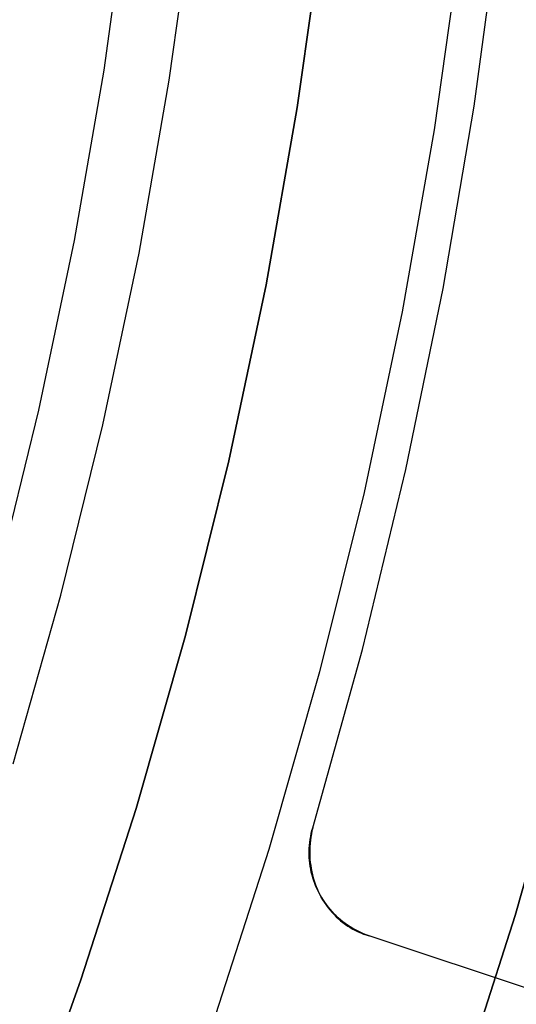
# Model space of a CAD drawing. Header units: millimetres. Extents: x 6239 to 7218, y -13987 to -13139.
# Tile 253 of 256: x 6784 to 6790, y -13477 to -13466. Entities that reach past the tile are written whole.
import ezdxf

# ---------------------------------------------------------------- set-up
doc = ezdxf.new("R2010")
doc.units = ezdxf.units.MM
doc.layers.add('color', color=7, linetype='Continuous')

msp = doc.modelspace()

# ---------------------------------------------------------------- linework, layer by layer
at = {"color": 7, "true_color": 0xffffff}
for p, q in [((6785.052, -13466.221, 212.03), (6785.324, -13464.263, 212.03)), ((6785.794, -13466.337, 211.366), (6786.07, -13464.353, 211.366)), ((6784.712, -13468.168, 212.03), (6785.052, -13466.221, 212.03)), ((6785.45, -13468.31, 211.366), (6785.794, -13466.337, 211.366)), ((6784.306, -13470.103, 212.03), (6784.712, -13468.168, 212.03)), ((6785.038, -13470.27, 211.366), (6785.45, -13468.31, 211.366)), ((6783.833, -13472.022, 212.03), (6784.306, -13470.103, 212.03)), ((6784.559, -13472.214, 211.366), (6785.038, -13470.27, 211.366)), ((6784.013, -13474.141, 211.366), (6784.559, -13472.214, 211.366)), ((6790.346, -13473.747, 259.6), (6789.743, -13475.873, 259.6)), ((6790.346, -13473.747, 259.6), (6789.743, -13475.873, 259.6)), ((6789.743, -13475.873, 231.716), (6790.346, -13473.747, 231.716)), ((6789.743, -13475.873, 245.658), (6790.346, -13473.747, 245.658)), ((6789.743, -13475.873, 231.716), (6790.346, -13473.747, 231.716)), ((6789.743, -13475.873, 259.6), (6789.068, -13477.976, 259.6)), ((6789.743, -13475.873, 259.6), (6789.068, -13477.976, 259.6)), ((6789.068, -13477.976, 231.716), (6789.743, -13475.873, 231.716)), ((6789.068, -13477.976, 245.658), (6789.743, -13475.873, 245.658)), ((6789.068, -13477.976, 231.716), (6789.743, -13475.873, 231.716))]:
    msp.add_line(p, q, dxfattribs=at)
at = {"layer": 'color', "color": 254, "true_color": 0xcad1ee}
for p, q in [((6787.543, -13464.616, 28.2), (6787.257, -13466.65, 28.2)), ((6787.257, -13466.65, 26.2), (6787.543, -13464.616, 26.2)), ((6787.543, -13464.616, 28.2), (6787.257, -13466.65, 28.2)), ((6787.257, -13466.65, 26.2), (6787.543, -13464.616, 26.2)), ((6787.543, -13464.616, 27.2), (6787.257, -13466.65, 27.2)), ((6789.276, -13466.632, 28.2), (6789.559, -13464.538, 28.2)), ((6789.276, -13466.632, 30.3), (6789.559, -13464.538, 30.3)), ((6789.276, -13466.632, 28.2), (6789.559, -13464.538, 28.2)), ((6789.276, -13466.632, 29.25), (6789.559, -13464.538, 29.25)), ((6789.276, -13466.632, 30.3), (6789.559, -13464.538, 30.3)), ((6789.114, -13464.814, 26.2), (6788.821, -13466.903, 26.2)), ((6789.114, -13464.814, 26.2), (6788.821, -13466.903, 26.2)), ((6787.257, -13466.65, 28.2), (6786.901, -13468.673, 28.2)), ((6786.901, -13468.673, 26.2), (6787.257, -13466.65, 26.2)), ((6787.257, -13466.65, 28.2), (6786.901, -13468.673, 28.2)), ((6786.901, -13468.673, 26.2), (6787.257, -13466.65, 26.2)), ((6787.257, -13466.65, 27.2), (6786.901, -13468.673, 27.2)), ((6788.922, -13468.714, 28.2), (6789.276, -13466.632, 28.2)), ((6788.922, -13468.714, 30.3), (6789.276, -13466.632, 30.3)), ((6788.922, -13468.714, 28.2), (6789.276, -13466.632, 28.2)), ((6788.922, -13468.714, 29.25), (6789.276, -13466.632, 29.25)), ((6788.922, -13468.714, 30.3), (6789.276, -13466.632, 30.3)), ((6788.821, -13466.903, 26.2), (6788.456, -13468.98, 26.2)), ((6788.821, -13466.903, 26.2), (6788.456, -13468.98, 26.2)), ((6786.901, -13468.673, 28.2), (6786.476, -13470.683, 28.2)), ((6786.476, -13470.683, 26.2), (6786.901, -13468.673, 26.2)), ((6786.901, -13468.673, 28.2), (6786.476, -13470.683, 28.2)), ((6786.476, -13470.683, 26.2), (6786.901, -13468.673, 26.2)), ((6786.901, -13468.673, 27.2), (6786.476, -13470.683, 27.2)), ((6788.497, -13470.783, 28.2), (6788.922, -13468.714, 28.2)), ((6788.497, -13470.783, 30.3), (6788.922, -13468.714, 30.3)), ((6788.497, -13470.783, 28.2), (6788.922, -13468.714, 28.2)), ((6788.497, -13470.783, 29.25), (6788.922, -13468.714, 29.25)), ((6788.497, -13470.783, 30.3), (6788.922, -13468.714, 30.3)), ((6788.456, -13468.98, 26.2), (6788.019, -13471.043, 26.2)), ((6788.456, -13468.98, 26.2), (6788.019, -13471.043, 26.2)), ((6786.476, -13470.683, 28.2), (6785.981, -13472.676, 28.2)), ((6785.981, -13472.676, 26.2), (6786.476, -13470.683, 26.2)), ((6786.476, -13470.683, 28.2), (6785.981, -13472.676, 28.2)), ((6785.981, -13472.676, 26.2), (6786.476, -13470.683, 26.2)), ((6786.476, -13470.683, 27.2), (6785.981, -13472.676, 27.2)), ((6788, -13472.836, 28.2), (6788.497, -13470.783, 28.2)), ((6788, -13472.836, 30.3), (6788.497, -13470.783, 30.3)), ((6788, -13472.836, 28.2), (6788.497, -13470.783, 28.2)), ((6788, -13472.836, 29.25), (6788.497, -13470.783, 29.25)), ((6788, -13472.836, 30.3), (6788.497, -13470.783, 30.3)), ((6788.019, -13471.043, 26.2), (6787.511, -13473.09, 26.2)), ((6788.019, -13471.043, 26.2), (6787.511, -13473.09, 26.2)), ((6785.981, -13472.676, 28.2), (6785.418, -13474.652, 28.2)), ((6785.418, -13474.652, 26.2), (6785.981, -13472.676, 26.2)), ((6785.981, -13472.676, 28.2), (6785.418, -13474.652, 28.2)), ((6785.418, -13474.652, 26.2), (6785.981, -13472.676, 26.2)), ((6785.981, -13472.676, 27.2), (6785.418, -13474.652, 27.2)), ((6787.434, -13474.871, 28.2), (6788, -13472.836, 28.2)), ((6787.434, -13474.871, 30.3), (6788, -13472.836, 30.3)), ((6787.434, -13474.871, 28.2), (6788, -13472.836, 28.2)), ((6787.434, -13474.871, 29.25), (6788, -13472.836, 29.25)), ((6787.434, -13474.871, 30.3), (6788, -13472.836, 30.3)), ((6787.511, -13473.09, 26.2), (6786.933, -13475.118, 26.2)), ((6787.511, -13473.09, 26.2), (6786.933, -13475.118, 26.2)), ((6785.418, -13474.652, 28.2), (6784.787, -13476.606, 28.2)), ((6784.787, -13476.606, 26.2), (6785.418, -13474.652, 26.2)), ((6785.418, -13474.652, 28.2), (6784.787, -13476.606, 28.2)), ((6784.787, -13476.606, 26.2), (6785.418, -13474.652, 26.2)), ((6785.418, -13474.652, 27.2), (6784.787, -13476.606, 27.2)), ((6787.404, -13475.004, 30.3), (6787.41, -13474.971, 30.3)), ((6787.41, -13474.971, 29.042), (6787.404, -13475.004, 29.042)), ((6787.404, -13475.004, 30.3), (6787.41, -13474.971, 30.3)), ((6787.412, -13474.978, 28.196), (6787.407, -13475.014, 28.193)), ((6787.412, -13474.978, 28.196), (6787.407, -13475.014, 28.193)), ((6787.41, -13474.971, 30.3), (6787.417, -13474.937, 30.3)), ((6787.417, -13474.937, 29.042), (6787.41, -13474.971, 29.042)), ((6787.41, -13474.971, 30.3), (6787.417, -13474.937, 30.3)), ((6787.418, -13474.942, 28.198), (6787.412, -13474.978, 28.196)), ((6787.418, -13474.942, 28.198), (6787.412, -13474.978, 28.196)), ((6787.417, -13474.937, 30.3), (6787.425, -13474.904, 30.3)), ((6787.425, -13474.904, 29.042), (6787.417, -13474.937, 29.042)), ((6787.417, -13474.937, 30.3), (6787.425, -13474.904, 30.3)), ((6787.425, -13474.906, 28.199), (6787.418, -13474.942, 28.198)), ((6787.425, -13474.906, 28.199), (6787.418, -13474.942, 28.198)), ((6787.425, -13474.904, 30.3), (6787.434, -13474.871, 30.3)), ((6787.434, -13474.871, 28.2), (6787.425, -13474.906, 28.199)), ((6787.434, -13474.871, 29.042), (6787.425, -13474.904, 29.042)), ((6787.434, -13474.871, 28.2), (6787.425, -13474.906, 28.199)), ((6787.425, -13474.904, 30.3), (6787.434, -13474.871, 30.3)), ((6787.434, -13474.871, 30.3), (6787.434, -13474.871, 28.2)), ((6787.434, -13474.871, 30.3), (6787.434, -13474.871, 28.2)), ((6787.394, -13475.106, 30.3), (6787.396, -13475.072, 30.3)), ((6787.396, -13475.072, 29.042), (6787.394, -13475.106, 29.042)), ((6787.394, -13475.106, 30.3), (6787.396, -13475.072, 30.3)), ((6787.396, -13475.072, 30.3), (6787.399, -13475.038, 30.3)), ((6787.399, -13475.038, 29.042), (6787.396, -13475.072, 29.042)), ((6787.396, -13475.072, 30.3), (6787.399, -13475.038, 30.3)), ((6787.399, -13475.038, 30.3), (6787.404, -13475.004, 30.3)), ((6787.404, -13475.004, 29.042), (6787.399, -13475.038, 29.042)), ((6787.399, -13475.038, 30.3), (6787.404, -13475.004, 30.3)), ((6787.401, -13475.086, 28.187), (6787.399, -13475.123, 28.183)), ((6787.401, -13475.086, 28.187), (6787.399, -13475.123, 28.183)), ((6787.403, -13475.05, 28.19), (6787.401, -13475.086, 28.187)), ((6787.403, -13475.05, 28.19), (6787.401, -13475.086, 28.187)), ((6787.407, -13475.014, 28.193), (6787.403, -13475.05, 28.19)), ((6787.407, -13475.014, 28.193), (6787.403, -13475.05, 28.19)), ((6786.933, -13475.118, 26.2), (6786.285, -13477.125, 26.2)), ((6786.933, -13475.118, 26.2), (6786.285, -13477.125, 26.2)), ((6787.393, -13475.14, 30.3), (6787.394, -13475.106, 30.3)), ((6787.394, -13475.106, 29.042), (6787.393, -13475.14, 29.042)), ((6787.393, -13475.14, 30.3), (6787.394, -13475.106, 30.3)), ((6787.393, -13475.175, 30.3), (6787.393, -13475.14, 30.3)), ((6787.393, -13475.14, 29.042), (6787.393, -13475.175, 29.042)), ((6787.393, -13475.175, 30.3), (6787.393, -13475.14, 30.3)), ((6787.394, -13475.209, 30.3), (6787.393, -13475.175, 30.3)), ((6787.393, -13475.175, 29.042), (6787.394, -13475.209, 29.042)), ((6787.394, -13475.209, 30.3), (6787.393, -13475.175, 30.3)), ((6787.399, -13475.123, 28.183), (6787.399, -13475.159, 28.179)), ((6787.399, -13475.123, 28.183), (6787.399, -13475.159, 28.179)), ((6787.399, -13475.159, 28.179), (6787.4, -13475.195, 28.174)), ((6787.399, -13475.159, 28.179), (6787.4, -13475.195, 28.174)), ((6787.4, -13475.195, 28.174), (6787.402, -13475.231, 28.169)), ((6787.4, -13475.195, 28.174), (6787.402, -13475.231, 28.169)), ((6787.396, -13475.243, 30.3), (6787.394, -13475.209, 30.3)), ((6787.394, -13475.209, 29.042), (6787.396, -13475.243, 29.042)), ((6787.396, -13475.243, 30.3), (6787.394, -13475.209, 30.3)), ((6787.4, -13475.277, 30.3), (6787.396, -13475.243, 30.3)), ((6787.396, -13475.243, 29.042), (6787.4, -13475.277, 29.042)), ((6787.4, -13475.277, 30.3), (6787.396, -13475.243, 30.3)), ((6787.405, -13475.311, 30.3), (6787.4, -13475.277, 30.3)), ((6787.4, -13475.277, 29.042), (6787.405, -13475.311, 29.042)), ((6787.405, -13475.311, 30.3), (6787.4, -13475.277, 30.3)), ((6787.402, -13475.231, 28.169), (6787.405, -13475.267, 28.163)), ((6787.402, -13475.231, 28.169), (6787.405, -13475.267, 28.163)), ((6787.405, -13475.267, 28.163), (6787.41, -13475.303, 28.157)), ((6787.405, -13475.267, 28.163), (6787.41, -13475.303, 28.157)), ((6787.41, -13475.344, 30.3), (6787.405, -13475.311, 30.3)), ((6787.405, -13475.311, 29.042), (6787.41, -13475.344, 29.042)), ((6787.41, -13475.344, 30.3), (6787.405, -13475.311, 30.3)), ((6787.41, -13475.303, 28.157), (6787.415, -13475.338, 28.15)), ((6787.41, -13475.303, 28.157), (6787.415, -13475.338, 28.15)), ((6787.417, -13475.378, 30.3), (6787.41, -13475.344, 30.3)), ((6787.41, -13475.344, 29.042), (6787.417, -13475.378, 29.042)), ((6787.417, -13475.378, 30.3), (6787.41, -13475.344, 30.3)), ((6787.415, -13475.338, 28.15), (6787.422, -13475.373, 28.143)), ((6787.415, -13475.338, 28.15), (6787.422, -13475.373, 28.143)), ((6787.426, -13475.411, 30.3), (6787.417, -13475.378, 30.3)), ((6787.417, -13475.378, 29.042), (6787.426, -13475.411, 29.042)), ((6787.426, -13475.411, 30.3), (6787.417, -13475.378, 30.3)), ((6787.422, -13475.373, 28.143), (6787.43, -13475.408, 28.135)), ((6787.422, -13475.373, 28.143), (6787.43, -13475.408, 28.135)), ((6787.435, -13475.444, 30.3), (6787.426, -13475.411, 30.3)), ((6787.426, -13475.411, 29.042), (6787.435, -13475.444, 29.042)), ((6787.435, -13475.444, 30.3), (6787.426, -13475.411, 30.3)), ((6787.43, -13475.408, 28.135), (6787.439, -13475.442, 28.127)), ((6787.43, -13475.408, 28.135), (6787.439, -13475.442, 28.127)), ((6787.445, -13475.477, 30.3), (6787.435, -13475.444, 30.3)), ((6787.435, -13475.444, 29.042), (6787.445, -13475.477, 29.042)), ((6787.445, -13475.477, 30.3), (6787.435, -13475.444, 30.3)), ((6787.439, -13475.442, 28.127), (6787.449, -13475.476, 28.119)), ((6787.439, -13475.442, 28.127), (6787.449, -13475.476, 28.119)), ((6787.457, -13475.509, 30.3), (6787.445, -13475.477, 30.3)), ((6787.445, -13475.477, 29.042), (6787.457, -13475.509, 29.042)), ((6787.457, -13475.509, 30.3), (6787.445, -13475.477, 30.3)), ((6787.449, -13475.476, 28.119), (6787.461, -13475.51, 28.11)), ((6787.449, -13475.476, 28.119), (6787.461, -13475.51, 28.11)), ((6787.47, -13475.541, 30.3), (6787.457, -13475.509, 30.3)), ((6787.457, -13475.509, 29.042), (6787.47, -13475.541, 29.042)), ((6787.47, -13475.541, 30.3), (6787.457, -13475.509, 30.3)), ((6787.461, -13475.51, 28.11), (6787.473, -13475.543, 28.101)), ((6787.461, -13475.51, 28.11), (6787.473, -13475.543, 28.101)), ((6787.483, -13475.572, 30.3), (6787.47, -13475.541, 30.3)), ((6787.47, -13475.541, 29.042), (6787.483, -13475.572, 29.042)), ((6787.483, -13475.572, 30.3), (6787.47, -13475.541, 30.3)), ((6787.473, -13475.543, 28.101), (6787.487, -13475.576, 28.091)), ((6787.473, -13475.543, 28.101), (6787.487, -13475.576, 28.091)), ((6787.498, -13475.603, 30.3), (6787.483, -13475.572, 30.3)), ((6787.483, -13475.572, 29.042), (6787.498, -13475.603, 29.042)), ((6787.498, -13475.603, 30.3), (6787.483, -13475.572, 30.3)), ((6787.487, -13475.576, 28.091), (6787.501, -13475.607, 28.081)), ((6787.487, -13475.576, 28.091), (6787.501, -13475.607, 28.081)), ((6787.514, -13475.633, 30.3), (6787.498, -13475.603, 30.3)), ((6787.498, -13475.603, 29.042), (6787.514, -13475.633, 29.042)), ((6787.514, -13475.633, 30.3), (6787.498, -13475.603, 30.3)), ((6787.498, -13475.604, 28.083), (6787.498, -13475.604, 30.3)), ((6787.501, -13475.607, 28.081), (6787.517, -13475.639, 28.071)), ((6787.501, -13475.607, 28.081), (6787.517, -13475.639, 28.071)), ((6787.531, -13475.663, 30.3), (6787.514, -13475.633, 30.3)), ((6787.514, -13475.633, 29.042), (6787.531, -13475.663, 29.042)), ((6787.531, -13475.663, 30.3), (6787.514, -13475.633, 30.3)), ((6787.517, -13475.639, 28.071), (6787.534, -13475.669, 28.061)), ((6787.517, -13475.639, 28.071), (6787.534, -13475.669, 28.061)), ((6787.548, -13475.692, 30.3), (6787.531, -13475.663, 30.3)), ((6787.531, -13475.663, 29.042), (6787.548, -13475.692, 29.042)), ((6787.548, -13475.692, 30.3), (6787.531, -13475.663, 30.3)), ((6787.534, -13475.669, 28.061), (6787.551, -13475.699, 28.05)), ((6787.534, -13475.669, 28.061), (6787.551, -13475.699, 28.05)), ((6787.567, -13475.72, 30.3), (6787.548, -13475.692, 30.3)), ((6787.548, -13475.692, 29.042), (6787.567, -13475.72, 29.042)), ((6787.567, -13475.72, 30.3), (6787.548, -13475.692, 30.3)), ((6787.551, -13475.699, 28.05), (6787.57, -13475.729, 28.038)), ((6787.551, -13475.699, 28.05), (6787.57, -13475.729, 28.038)), ((6787.587, -13475.748, 30.3), (6787.567, -13475.72, 30.3)), ((6787.567, -13475.72, 29.042), (6787.587, -13475.748, 29.042)), ((6787.587, -13475.748, 30.3), (6787.567, -13475.72, 30.3)), ((6787.57, -13475.729, 28.038), (6787.59, -13475.757, 28.027)), ((6787.57, -13475.729, 28.038), (6787.59, -13475.757, 28.027)), ((6787.608, -13475.776, 30.3), (6787.587, -13475.748, 30.3)), ((6787.587, -13475.748, 29.042), (6787.608, -13475.776, 29.042)), ((6787.608, -13475.776, 30.3), (6787.587, -13475.748, 30.3)), ((6787.59, -13475.757, 28.027), (6787.61, -13475.785, 28.015)), ((6787.59, -13475.757, 28.027), (6787.61, -13475.785, 28.015)), ((6787.629, -13475.802, 30.3), (6787.608, -13475.776, 30.3)), ((6787.608, -13475.776, 29.042), (6787.629, -13475.802, 29.042)), ((6787.629, -13475.802, 30.3), (6787.608, -13475.776, 30.3)), ((6787.61, -13475.785, 28.015), (6787.632, -13475.812, 28.003)), ((6787.61, -13475.785, 28.015), (6787.632, -13475.812, 28.003)), ((6787.652, -13475.828, 30.3), (6787.629, -13475.802, 30.3)), ((6787.629, -13475.802, 29.042), (6787.652, -13475.828, 29.042)), ((6787.652, -13475.828, 30.3), (6787.629, -13475.802, 30.3)), ((6787.632, -13475.812, 28.003), (6787.654, -13475.838, 27.99)), ((6787.632, -13475.812, 28.003), (6787.654, -13475.838, 27.99)), ((6787.675, -13475.853, 30.3), (6787.652, -13475.828, 30.3)), ((6787.652, -13475.828, 29.042), (6787.675, -13475.853, 29.042)), ((6787.675, -13475.853, 30.3), (6787.652, -13475.828, 30.3)), ((6787.654, -13475.838, 27.99), (6787.677, -13475.863, 27.978)), ((6787.654, -13475.838, 27.99), (6787.677, -13475.863, 27.978)), ((6787.7, -13475.877, 30.3), (6787.675, -13475.853, 30.3)), ((6787.675, -13475.853, 29.042), (6787.7, -13475.877, 29.042)), ((6787.7, -13475.877, 30.3), (6787.675, -13475.853, 30.3)), ((6787.677, -13475.863, 27.978), (6787.702, -13475.887, 27.965)), ((6787.677, -13475.863, 27.978), (6787.702, -13475.887, 27.965)), ((6787.725, -13475.9, 30.3), (6787.7, -13475.877, 30.3)), ((6787.7, -13475.877, 29.042), (6787.725, -13475.9, 29.042)), ((6787.725, -13475.9, 30.3), (6787.7, -13475.877, 30.3)), ((6787.702, -13475.887, 27.965), (6787.726, -13475.91, 27.952)), ((6787.702, -13475.887, 27.965), (6787.726, -13475.91, 27.952)), ((6787.751, -13475.922, 30.3), (6787.725, -13475.9, 30.3)), ((6787.725, -13475.9, 29.042), (6787.751, -13475.922, 29.042)), ((6787.751, -13475.922, 30.3), (6787.725, -13475.9, 30.3)), ((6787.726, -13475.91, 27.952), (6787.752, -13475.932, 27.938)), ((6787.726, -13475.91, 27.952), (6787.752, -13475.932, 27.938)), ((6787.777, -13475.944, 30.3), (6787.751, -13475.922, 30.3)), ((6787.751, -13475.922, 29.042), (6787.777, -13475.944, 29.042)), ((6787.777, -13475.944, 30.3), (6787.751, -13475.922, 30.3)), ((6787.752, -13475.932, 27.938), (6787.779, -13475.953, 27.925)), ((6787.752, -13475.932, 27.938), (6787.779, -13475.953, 27.925)), ((6787.804, -13475.964, 30.3), (6787.777, -13475.944, 30.3)), ((6787.777, -13475.944, 29.042), (6787.804, -13475.964, 29.042)), ((6787.804, -13475.964, 30.3), (6787.777, -13475.944, 30.3)), ((6787.779, -13475.953, 27.925), (6787.806, -13475.974, 27.911)), ((6787.779, -13475.953, 27.925), (6787.806, -13475.974, 27.911)), ((6787.832, -13475.984, 30.3), (6787.804, -13475.964, 30.3)), ((6787.804, -13475.964, 29.042), (6787.832, -13475.984, 29.042)), ((6787.832, -13475.984, 30.3), (6787.804, -13475.964, 30.3)), ((6787.806, -13475.974, 27.911), (6787.834, -13475.993, 27.898)), ((6787.806, -13475.974, 27.911), (6787.834, -13475.993, 27.898)), ((6787.861, -13476.003, 30.3), (6787.832, -13475.984, 30.3)), ((6787.832, -13475.984, 29.042), (6787.861, -13476.003, 29.042)), ((6787.861, -13476.003, 30.3), (6787.832, -13475.984, 30.3)), ((6787.834, -13475.993, 27.898), (6787.862, -13476.011, 27.884)), ((6787.834, -13475.993, 27.898), (6787.862, -13476.011, 27.884)), ((6787.89, -13476.02, 30.3), (6787.861, -13476.003, 30.3)), ((6787.861, -13476.003, 29.042), (6787.89, -13476.02, 29.042)), ((6787.89, -13476.02, 30.3), (6787.861, -13476.003, 30.3)), ((6787.862, -13476.011, 27.884), (6787.891, -13476.028, 27.87)), ((6787.862, -13476.011, 27.884), (6787.891, -13476.028, 27.87)), ((6787.92, -13476.037, 30.3), (6787.89, -13476.02, 30.3)), ((6787.89, -13476.02, 29.042), (6787.92, -13476.037, 29.042)), ((6787.92, -13476.037, 30.3), (6787.89, -13476.02, 30.3)), ((6787.891, -13476.028, 27.87), (6787.921, -13476.043, 27.856)), ((6787.891, -13476.028, 27.87), (6787.921, -13476.043, 27.856)), ((6787.951, -13476.053, 30.3), (6787.92, -13476.037, 30.3)), ((6787.92, -13476.037, 29.042), (6787.951, -13476.053, 29.042)), ((6787.951, -13476.053, 30.3), (6787.92, -13476.037, 30.3)), ((6787.921, -13476.043, 27.856), (6787.951, -13476.058, 27.841)), ((6787.921, -13476.043, 27.856), (6787.951, -13476.058, 27.841)), ((6787.982, -13476.067, 30.3), (6787.951, -13476.053, 30.3)), ((6787.951, -13476.053, 29.042), (6787.982, -13476.067, 29.042)), ((6787.982, -13476.067, 30.3), (6787.951, -13476.053, 30.3)), ((6787.951, -13476.058, 27.841), (6787.982, -13476.071, 27.827)), ((6787.951, -13476.058, 27.841), (6787.982, -13476.071, 27.827)), ((6788.013, -13476.081, 30.3), (6787.982, -13476.067, 30.3)), ((6787.982, -13476.067, 29.042), (6788.013, -13476.081, 29.042)), ((6788.013, -13476.081, 30.3), (6787.982, -13476.067, 30.3)), ((6787.982, -13476.071, 27.827), (6788.013, -13476.084, 27.813)), ((6787.982, -13476.071, 27.827), (6788.013, -13476.084, 27.813)), ((6788.045, -13476.093, 30.3), (6788.013, -13476.081, 30.3)), ((6788.013, -13476.081, 29.042), (6788.045, -13476.093, 29.042)), ((6788.045, -13476.093, 30.3), (6788.013, -13476.081, 30.3)), ((6788.013, -13476.084, 27.813), (6788.045, -13476.095, 27.798)), ((6788.013, -13476.084, 27.813), (6788.045, -13476.095, 27.798)), ((6788.077, -13476.105, 30.3), (6788.045, -13476.093, 30.3)), ((6788.045, -13476.093, 29.042), (6788.077, -13476.105, 29.042)), ((6788.077, -13476.105, 30.3), (6788.045, -13476.093, 30.3)), ((6788.045, -13476.095, 27.798), (6788.077, -13476.105, 27.784)), ((6788.045, -13476.095, 27.798), (6788.077, -13476.105, 27.784)), ((6788.077, -13476.105, 27.784), (6788.077, -13476.105, 30.3)), ((6797.096, -13479.102, 23.734), (6788.077, -13476.105, 27.784)), ((6797.096, -13479.102, 23.734), (6788.077, -13476.105, 27.784)), ((6788.077, -13476.105, 27.784), (6788.077, -13476.105, 30.3)), ((6797.096, -13479.102, 30.3), (6788.077, -13476.105, 30.3)), ((6797.096, -13479.102, 30.3), (6788.077, -13476.105, 30.3)), ((6784.787, -13476.606, 28.2), (6784.089, -13478.538, 28.2)), ((6784.089, -13478.538, 26.2), (6784.787, -13476.606, 26.2)), ((6784.787, -13476.606, 28.2), (6784.089, -13478.538, 28.2)), ((6784.089, -13478.538, 26.2), (6784.787, -13476.606, 26.2)), ((6784.787, -13476.606, 27.2), (6784.089, -13478.538, 27.2))]:
    msp.add_line(p, q, dxfattribs=at)

doc.saveas('drawing.dxf')
